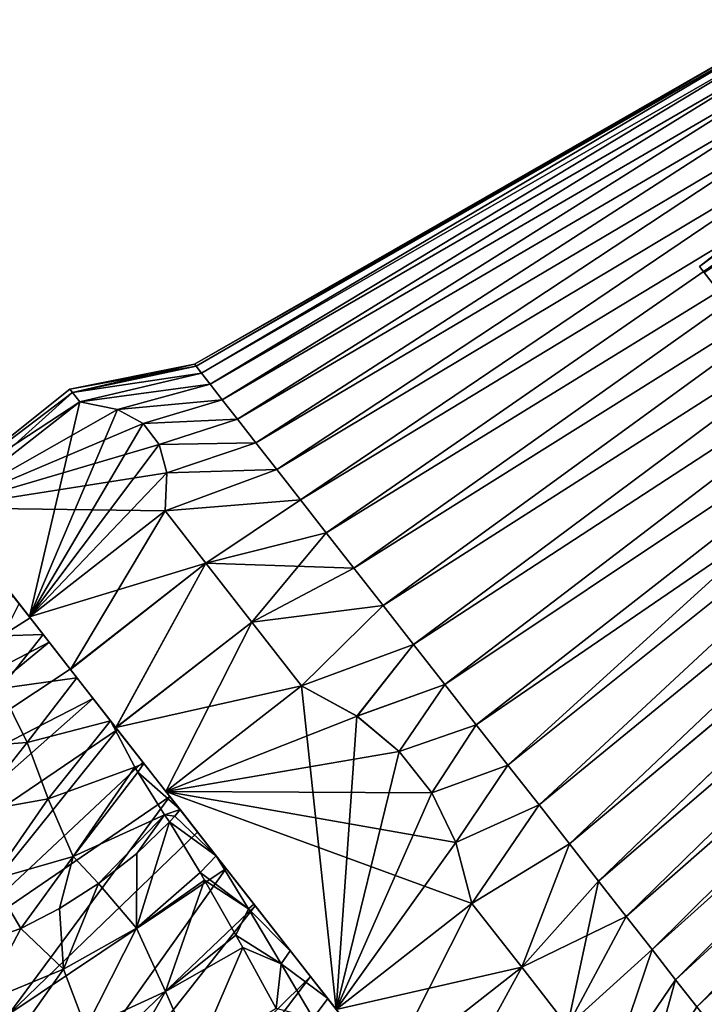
# Model space of a CAD drawing. Header units: millimetres. Extents: x -84 to 84, y -375 to 242.
# Tile 84 of 166: x 25 to 45, y 27 to 56. Entities that reach past the tile are written whole.
import ezdxf

# ---------------------------------------------------------------- set-up
doc = ezdxf.new("R2010")
doc.units = ezdxf.units.MM
doc.header["$LTSCALE"] = 81.481481
for name, color, linetype in [('29', 7, 'CONTINUOUS'), ('30', 7, 'CONTINUOUS'), ('33', 7, 'CONTINUOUS'), ('34', 7, 'CONTINUOUS'), ('46', 7, 'CONTINUOUS'), ('48', 7, 'CONTINUOUS'), ('50', 7, 'CONTINUOUS'), ('63', 7, 'CONTINUOUS'), ('64', 7, 'CONTINUOUS'), ('65', 7, 'CONTINUOUS'), ('66', 7, 'CONTINUOUS'), ('67', 7, 'CONTINUOUS'), ('68', 7, 'CONTINUOUS'), ('69', 7, 'CONTINUOUS'), ('70', 7, 'CONTINUOUS'), ('71', 7, 'CONTINUOUS'), ('74', 7, 'CONTINUOUS'), ('85', 7, 'CONTINUOUS'), ('86', 7, 'CONTINUOUS')]:
    doc.layers.add(name, color=color, linetype=linetype)

msp = doc.modelspace()

# ---------------------------------------------------------------- linework, layer by layer
at = {"layer": '29', "color": 7, "linetype": 'CONTINUOUS', "true_color": 0x69ffac}
for points in [[(28.105, 31.535, -5.455), (29.049, 32.454, -4.468), (28.094, 29.37, -6.807), (28.105, 31.535, -5.455)], [(28.094, 29.37, -6.807), (29.049, 32.454, -4.468), (29.94, 30.982, -4.968), (28.094, 29.37, -6.807)], [(26.992, 30.66, -6.586), (28.105, 31.535, -5.455), (28.094, 29.37, -6.807), (26.992, 30.66, -6.586)], [(30.072, 30.757, -5.017), (28.094, 29.37, -6.807), (29.94, 30.982, -4.968), (30.072, 30.757, -5.017)], [(25.857, 29.935, -7.709), (26.992, 30.66, -6.586), (25.976, 28.173, -8.755), (25.857, 29.935, -7.709)], [(25.976, 28.173, -8.755), (26.992, 30.66, -6.586), (28.094, 29.37, -6.807), (25.976, 28.173, -8.755)], [(28.094, 29.37, -6.807), (30.072, 30.757, -5.017), (28.935, 27.524, -7.08), (28.094, 29.37, -6.807)], [(30.072, 30.757, -5.017), (30.983, 29.161, -5.217), (28.935, 27.524, -7.08), (30.072, 30.757, -5.017)], [(24.733, 29.359, -8.791), (25.857, 29.935, -7.709), (25.976, 28.173, -8.755), (24.733, 29.359, -8.791)], [(22.492, 28.58, -10.869), (24.733, 29.359, -8.791), (23.595, 27.185, -10.894), (22.492, 28.58, -10.869)], [(23.595, 27.185, -10.894), (24.733, 29.359, -8.791), (25.976, 28.173, -8.755), (23.595, 27.185, -10.894)], [(25.976, 28.173, -8.755), (28.094, 29.37, -6.807), (26.622, 26.465, -9.058), (25.976, 28.173, -8.755)], [(26.622, 26.465, -9.058), (28.094, 29.37, -6.807), (28.935, 27.524, -7.08), (26.622, 26.465, -9.058)], [(28.935, 27.524, -7.08), (30.983, 29.161, -5.217), (31.183, 28.802, -5.232), (28.935, 27.524, -7.08)], [(29.794, 25.573, -7.096), (28.935, 27.524, -7.08), (31.183, 28.802, -5.232), (29.794, 25.573, -7.096)], [(29.794, 25.573, -7.096), (31.183, 28.802, -5.232), (32.154, 27.031, -5.167), (29.794, 25.573, -7.096)], [(23.595, 27.185, -10.894), (25.976, 28.173, -8.755), (24.148, 25.582, -11.183), (23.595, 27.185, -10.894)], [(24.148, 25.582, -11.183), (25.976, 28.173, -8.755), (26.622, 26.465, -9.058), (24.148, 25.582, -11.183)], [(27.292, 24.635, -9.135), (26.622, 26.465, -9.058), (28.935, 27.524, -7.08), (27.292, 24.635, -9.135)], [(29.794, 25.573, -7.096), (27.292, 24.635, -9.135), (28.935, 27.524, -7.08), (29.794, 25.573, -7.096)]]:
    msp.add_3dface(points, dxfattribs=at)
at = {"layer": '30', "color": 7, "linetype": 'CONTINUOUS', "true_color": 0x69ffac}
for points in [[(29.049, 32.454, -4.468), (29.208, 32.624, -4.309), (30.412, 31.464, -4.529), (29.049, 32.454, -4.468)], [(29.208, 32.624, -4.309), (29.36, 32.811, -4.155), (30.412, 31.464, -4.529), (29.208, 32.624, -4.309)], [(29.94, 30.982, -4.968), (29.049, 32.454, -4.468), (30.412, 31.464, -4.529), (29.94, 30.982, -4.968)], [(31.351, 29.928, -4.744), (29.94, 30.982, -4.968), (30.412, 31.464, -4.529), (31.351, 29.928, -4.744)], [(31.351, 29.928, -4.744), (30.412, 31.464, -4.529), (31.501, 30.069, -4.621), (31.351, 29.928, -4.744)], [(30.072, 30.757, -5.017), (29.94, 30.982, -4.968), (31.351, 29.928, -4.744), (30.072, 30.757, -5.017)], [(30.983, 29.161, -5.217), (30.072, 30.757, -5.017), (31.351, 29.928, -4.744), (30.983, 29.161, -5.217)], [(31.351, 29.928, -4.744), (31.501, 30.069, -4.621), (32.562, 28.712, -4.496), (31.351, 29.928, -4.744)], [(32.301, 28.326, -4.745), (30.983, 29.161, -5.217), (31.351, 29.928, -4.744), (32.301, 28.326, -4.745)], [(32.301, 28.326, -4.745), (31.351, 29.928, -4.744), (32.562, 28.712, -4.496), (32.301, 28.326, -4.745)], [(31.183, 28.802, -5.232), (30.983, 29.161, -5.217), (32.301, 28.326, -4.745), (31.183, 28.802, -5.232)], [(32.154, 27.031, -5.167), (31.183, 28.802, -5.232), (32.301, 28.326, -4.745), (32.154, 27.031, -5.167)], [(33.65, 27.319, -4.16), (32.301, 28.326, -4.745), (32.562, 28.712, -4.496), (33.65, 27.319, -4.16)], [(33.225, 26.752, -4.541), (32.154, 27.031, -5.167), (32.301, 28.326, -4.745), (33.225, 26.752, -4.541)], [(33.225, 26.752, -4.541), (32.301, 28.326, -4.745), (33.65, 27.319, -4.16), (33.225, 26.752, -4.541)], [(34.892, 25.73, -3.49), (33.225, 26.752, -4.541), (33.65, 27.319, -4.16), (34.892, 25.73, -3.49)]]:
    msp.add_3dface(points, dxfattribs=at)
at = {"layer": '33', "color": 7, "linetype": 'CONTINUOUS', "true_color": 0x69ffac}
for points in [[(24.21, 37.857, -0.089), (25.383, 37.901, -0.079), (24.144, 36.333, -1.961), (24.21, 37.857, -0.089)], [(24.144, 36.333, -1.961), (25.383, 37.901, -0.079), (26.366, 36.643, -1.493), (24.144, 36.333, -1.961)], [(24.144, 36.333, -1.961), (26.366, 36.643, -1.493), (24.919, 34.764, -3.532), (24.144, 36.333, -1.961)], [(26.366, 36.643, -1.493), (27.343, 35.392, -2.614), (24.919, 34.764, -3.532), (26.366, 36.643, -1.493)], [(22.815, 34.606, -4.619), (24.144, 36.333, -1.961), (24.919, 34.764, -3.532), (22.815, 34.606, -4.619)], [(24.919, 34.764, -3.532), (27.343, 35.392, -2.614), (25.525, 33.124, -5.017), (24.919, 34.764, -3.532)], [(25.525, 33.124, -5.017), (27.343, 35.392, -2.614), (28.047, 34.044, -3.586), (25.525, 33.124, -5.017)], [(22.815, 34.606, -4.619), (24.919, 34.764, -3.532), (23.317, 32.729, -6.515), (22.815, 34.606, -4.619)], [(23.317, 32.729, -6.515), (24.919, 34.764, -3.532), (25.525, 33.124, -5.017), (23.317, 32.729, -6.515)], [(25.525, 33.124, -5.017), (28.047, 34.044, -3.586), (26.251, 31.454, -6.266), (25.525, 33.124, -5.017)], [(26.251, 31.454, -6.266), (28.047, 34.044, -3.586), (28.132, 33.897, -3.679), (26.251, 31.454, -6.266)], [(28.909, 32.66, -4.371), (26.251, 31.454, -6.266), (28.132, 33.897, -3.679), (28.909, 32.66, -4.371)], [(23.317, 32.729, -6.515), (25.525, 33.124, -5.017), (23.891, 30.774, -8.131), (23.317, 32.729, -6.515)], [(23.891, 30.774, -8.131), (25.525, 33.124, -5.017), (26.251, 31.454, -6.266), (23.891, 30.774, -8.131)], [(26.992, 30.66, -6.586), (26.251, 31.454, -6.266), (28.909, 32.66, -4.371), (26.992, 30.66, -6.586)], [(28.105, 31.535, -5.455), (26.992, 30.66, -6.586), (28.909, 32.66, -4.371), (28.105, 31.535, -5.455)], [(29.049, 32.454, -4.468), (28.105, 31.535, -5.455), (28.909, 32.66, -4.371), (29.049, 32.454, -4.468)], [(24.733, 29.359, -8.791), (23.891, 30.774, -8.131), (26.251, 31.454, -6.266), (24.733, 29.359, -8.791)], [(25.857, 29.935, -7.709), (24.733, 29.359, -8.791), (26.251, 31.454, -6.266), (25.857, 29.935, -7.709)], [(26.992, 30.66, -6.586), (25.857, 29.935, -7.709), (26.251, 31.454, -6.266), (26.992, 30.66, -6.586)], [(24.733, 29.359, -8.791), (22.492, 28.58, -10.869), (23.891, 30.774, -8.131), (24.733, 29.359, -8.791)]]:
    msp.add_3dface(points, dxfattribs=at)
at = {"layer": '34', "color": 7, "linetype": 'CONTINUOUS', "true_color": 0x69ffac}
for points in [[(28.047, 34.044, -3.586), (27.343, 35.392, -2.614), (28.313, 34.151, -3.472), (28.047, 34.044, -3.586)], [(28.132, 33.897, -3.679), (28.047, 34.044, -3.586), (28.313, 34.151, -3.472), (28.132, 33.897, -3.679)], [(29.36, 32.811, -4.155), (28.132, 33.897, -3.679), (28.313, 34.151, -3.472), (29.36, 32.811, -4.155)], [(29.36, 32.811, -4.155), (28.909, 32.66, -4.371), (28.132, 33.897, -3.679), (29.36, 32.811, -4.155)], [(29.36, 32.811, -4.155), (29.208, 32.624, -4.309), (28.909, 32.66, -4.371), (29.36, 32.811, -4.155)], [(29.208, 32.624, -4.309), (29.049, 32.454, -4.468), (28.909, 32.66, -4.371), (29.208, 32.624, -4.309)]]:
    msp.add_3dface(points, dxfattribs=at)
at = {"layer": '46', "color": 7, "linetype": 'CONTINUOUS', "true_color": 0x69ffac}
for points in [[(26.528, 25.232, 22.832), (18.53, 13.486, 23.247), (31.544, 30.015, 22.516), (26.528, 25.232, 22.832)], [(31.544, 30.015, 22.516), (18.53, 13.486, 23.247), (33.146, 27.965, 22.271), (31.544, 30.015, 22.516)], [(18.53, 13.486, 23.247), (21.449, 12.546, 22.386), (33.146, 27.965, 22.271), (18.53, 13.486, 23.247)], [(33.146, 27.965, 22.271), (21.449, 12.546, 22.386), (34.689, 25.99, 21.524), (33.146, 27.965, 22.271)]]:
    msp.add_3dface(points, dxfattribs=at)
at = {"layer": '48', "color": 7, "linetype": 'CONTINUOUS', "true_color": 0x69ffac}
for points in [[(24.515, 39.012, 16.544), (16.352, 32.876, 17.646), (25.007, 38.382, 17.589), (24.515, 39.012, 16.544)], [(25.007, 38.382, 17.589), (16.352, 32.876, 17.646), (25.56, 37.675, 18.553), (25.007, 38.382, 17.589)], [(16.352, 32.876, 17.646), (18.129, 31.566, 19.423), (25.56, 37.675, 18.553), (16.352, 32.876, 17.646)], [(25.56, 37.675, 18.553), (18.129, 31.566, 19.423), (26.17, 36.893, 19.429), (25.56, 37.675, 18.553)], [(26.17, 36.893, 19.429), (18.129, 31.566, 19.423), (26.833, 36.045, 20.211), (26.17, 36.893, 19.429)], [(18.129, 31.566, 19.423), (20.108, 30.096, 20.87), (26.833, 36.045, 20.211), (18.129, 31.566, 19.423)], [(26.833, 36.045, 20.211), (20.108, 30.096, 20.87), (27.539, 35.141, 20.887), (26.833, 36.045, 20.211)], [(20.108, 30.096, 20.87), (22.219, 28.512, 21.942), (27.539, 35.141, 20.887), (20.108, 30.096, 20.87)], [(27.539, 35.141, 20.887), (22.219, 28.512, 21.942), (28.284, 34.188, 21.454), (27.539, 35.141, 20.887)], [(28.284, 34.188, 21.454), (22.219, 28.512, 21.942), (29.063, 33.191, 21.905), (28.284, 34.188, 21.454)], [(22.219, 28.512, 21.942), (24.386, 26.871, 22.603), (29.063, 33.191, 21.905), (22.219, 28.512, 21.942)], [(29.063, 33.191, 21.905), (24.386, 26.871, 22.603), (29.869, 32.159, 22.236), (29.063, 33.191, 21.905)], [(29.869, 32.159, 22.236), (24.386, 26.871, 22.603), (30.698, 31.097, 22.442), (29.869, 32.159, 22.236)], [(24.386, 26.871, 22.603), (26.528, 25.232, 22.832), (30.698, 31.097, 22.442), (24.386, 26.871, 22.603)], [(26.528, 25.232, 22.832), (31.544, 30.015, 22.516), (30.698, 31.097, 22.442), (26.528, 25.232, 22.832)]]:
    msp.add_3dface(points, dxfattribs=at)
at = {"layer": '50', "color": 7, "linetype": 'CONTINUOUS', "true_color": 0x69ffac}
msp.add_3dface([(25.383, 37.901, -0.079), (24.21, 37.857, -0.089), (24.687, 38.792, 1.176), (25.383, 37.901, -0.079)], dxfattribs=at)
at = {"layer": '63', "color": 7, "linetype": 'CONTINUOUS', "true_color": 0xa2afbf}
for points in [[(47.212, 55.765, 9.425), (47.262, 55.702, 8.151), (29.776, 45.759, 9.425), (47.212, 55.765, 9.425)], [(29.776, 45.759, 9.425), (47.262, 55.702, 8.151), (29.828, 45.693, 7.936), (29.776, 45.759, 9.425)], [(29.828, 45.693, 7.936), (47.262, 55.702, 8.151), (29.982, 45.496, 6.466), (29.828, 45.693, 7.936)], [(47.262, 55.702, 8.151), (47.4, 55.524, 6.919), (29.982, 45.496, 6.466), (47.262, 55.702, 8.151)], [(29.982, 45.496, 6.466), (47.4, 55.524, 6.919), (30.236, 45.171, 5.033), (29.982, 45.496, 6.466)], [(47.4, 55.524, 6.919), (47.63, 55.23, 5.724), (30.236, 45.171, 5.033), (47.4, 55.524, 6.919)], [(30.236, 45.171, 5.033), (47.63, 55.23, 5.724), (30.587, 44.721, 3.655), (30.236, 45.171, 5.033)], [(47.63, 55.23, 5.724), (47.951, 54.82, 4.567), (30.587, 44.721, 3.655), (47.63, 55.23, 5.724)], [(30.587, 44.721, 3.655), (47.951, 54.82, 4.567), (31.031, 44.153, 2.35), (30.587, 44.721, 3.655)], [(47.951, 54.82, 4.567), (48.35, 54.309, 3.492), (31.031, 44.153, 2.35), (47.951, 54.82, 4.567)], [(31.031, 44.153, 2.35), (48.35, 54.309, 3.492), (31.562, 43.473, 1.133), (31.031, 44.153, 2.35)], [(48.35, 54.309, 3.492), (48.831, 53.693, 2.496), (31.562, 43.473, 1.133), (48.35, 54.309, 3.492)], [(31.562, 43.473, 1.133), (48.831, 53.693, 2.496), (32.174, 42.69, 0.021), (31.562, 43.473, 1.133)], [(48.831, 53.693, 2.496), (49.38, 52.99, 1.603), (32.174, 42.69, 0.021), (48.831, 53.693, 2.496)], [(32.174, 42.69, 0.021), (49.38, 52.99, 1.603), (32.859, 41.813, -0.973), (32.174, 42.69, 0.021)], [(49.38, 52.99, 1.603), (49.99, 52.209, 0.828), (32.859, 41.813, -0.973), (49.38, 52.99, 1.603)], [(32.859, 41.813, -0.973), (49.99, 52.209, 0.828), (33.608, 40.855, -1.836), (32.859, 41.813, -0.973)], [(49.99, 52.209, 0.828), (50.658, 51.354, 0.171), (33.608, 40.855, -1.836), (49.99, 52.209, 0.828)], [(33.608, 40.855, -1.836), (50.658, 51.354, 0.171), (34.412, 39.826, -2.558), (33.608, 40.855, -1.836)], [(50.658, 51.354, 0.171), (51.362, 50.453, -0.344), (34.412, 39.826, -2.558), (50.658, 51.354, 0.171)], [(34.412, 39.826, -2.558), (51.362, 50.453, -0.344), (35.26, 38.74, -3.128), (34.412, 39.826, -2.558)], [(51.362, 50.453, -0.344), (52.108, 49.499, -0.721), (35.26, 38.74, -3.128), (51.362, 50.453, -0.344)], [(35.26, 38.74, -3.128), (52.108, 49.499, -0.721), (36.142, 37.611, -3.541), (35.26, 38.74, -3.128)], [(52.108, 49.499, -0.721), (52.869, 48.525, -0.948), (36.142, 37.611, -3.541), (52.108, 49.499, -0.721)], [(36.142, 37.611, -3.541), (52.869, 48.525, -0.948), (37.048, 36.452, -3.791), (36.142, 37.611, -3.541)], [(52.869, 48.525, -0.948), (53.646, 47.53, -1.023), (37.048, 36.452, -3.791), (52.869, 48.525, -0.948)], [(37.048, 36.452, -3.791), (53.646, 47.53, -1.023), (37.965, 35.278, -3.875), (37.048, 36.452, -3.791)], [(53.646, 47.53, -1.023), (54.423, 46.535, -0.948), (37.965, 35.278, -3.875), (53.646, 47.53, -1.023)], [(37.965, 35.278, -3.875), (54.423, 46.535, -0.948), (38.882, 34.105, -3.791), (37.965, 35.278, -3.875)], [(38.882, 34.105, -3.791), (54.423, 46.535, -0.948), (39.787, 32.946, -3.541), (38.882, 34.105, -3.791)], [(54.423, 46.535, -0.948), (55.184, 45.562, -0.721), (39.787, 32.946, -3.541), (54.423, 46.535, -0.948)], [(39.787, 32.946, -3.541), (55.184, 45.562, -0.721), (40.669, 31.817, -3.128), (39.787, 32.946, -3.541)], [(55.184, 45.562, -0.721), (55.93, 44.607, -0.344), (40.669, 31.817, -3.128), (55.184, 45.562, -0.721)], [(40.669, 31.817, -3.128), (55.93, 44.607, -0.344), (41.518, 30.731, -2.558), (40.669, 31.817, -3.128)], [(55.93, 44.607, -0.344), (56.634, 43.706, 0.171), (41.518, 30.731, -2.558), (55.93, 44.607, -0.344)], [(41.518, 30.731, -2.558), (56.634, 43.706, 0.171), (42.321, 29.702, -1.836), (41.518, 30.731, -2.558)], [(56.634, 43.706, 0.171), (57.302, 42.851, 0.828), (42.321, 29.702, -1.836), (56.634, 43.706, 0.171)], [(42.321, 29.702, -1.836), (57.302, 42.851, 0.828), (43.07, 28.743, -0.973), (42.321, 29.702, -1.836)], [(57.302, 42.851, 0.828), (57.912, 42.07, 1.603), (43.07, 28.743, -0.973), (57.302, 42.851, 0.828)], [(43.07, 28.743, -0.973), (57.912, 42.07, 1.603), (43.755, 27.867, 0.021), (43.07, 28.743, -0.973)], [(57.912, 42.07, 1.603), (58.461, 41.367, 2.496), (43.755, 27.867, 0.021), (57.912, 42.07, 1.603)], [(43.755, 27.867, 0.021), (58.461, 41.367, 2.496), (44.367, 27.084, 1.133), (43.755, 27.867, 0.021)], [(58.461, 41.367, 2.496), (58.942, 40.751, 3.492), (44.367, 27.084, 1.133), (58.461, 41.367, 2.496)], [(44.367, 27.084, 1.133), (58.942, 40.751, 3.492), (44.898, 26.404, 2.35), (44.367, 27.084, 1.133)]]:
    msp.add_3dface(points, dxfattribs=at)
at = {"layer": '64', "color": 7, "linetype": 'CONTINUOUS', "true_color": 0xa2afbf}
for points in [[(29.776, 45.759, 9.425), (29.828, 45.693, 7.936), (26.16, 45.028, 9.425), (29.776, 45.759, 9.425)], [(26.16, 45.028, 9.425), (29.828, 45.693, 7.936), (26.233, 44.934, 7.55), (26.16, 45.028, 9.425)], [(29.828, 45.693, 7.936), (29.982, 45.496, 6.466), (26.233, 44.934, 7.55), (29.828, 45.693, 7.936)], [(26.233, 44.934, 7.55), (29.982, 45.496, 6.466), (26.45, 44.657, 5.704), (26.233, 44.934, 7.55)], [(29.982, 45.496, 6.466), (30.236, 45.171, 5.033), (26.45, 44.657, 5.704), (29.982, 45.496, 6.466)], [(26.45, 44.657, 5.704), (30.236, 45.171, 5.033), (27.54, 44.439, 4.245), (26.45, 44.657, 5.704)], [(30.236, 45.171, 5.033), (30.587, 44.721, 3.655), (27.54, 44.439, 4.245), (30.236, 45.171, 5.033)], [(27.54, 44.439, 4.245), (30.587, 44.721, 3.655), (28.286, 44.028, 2.888), (27.54, 44.439, 4.245)], [(30.587, 44.721, 3.655), (31.031, 44.153, 2.35), (28.286, 44.028, 2.888), (30.587, 44.721, 3.655)], [(28.286, 44.028, 2.888), (31.031, 44.153, 2.35), (28.757, 43.424, 1.562), (28.286, 44.028, 2.888)], [(31.031, 44.153, 2.35), (31.562, 43.473, 1.133), (28.757, 43.424, 1.562), (31.031, 44.153, 2.35)], [(28.757, 43.424, 1.562), (31.562, 43.473, 1.133), (28.976, 42.601, 0.205), (28.757, 43.424, 1.562)], [(31.562, 43.473, 1.133), (32.174, 42.69, 0.021), (28.976, 42.601, 0.205), (31.562, 43.473, 1.133)], [(32.174, 42.69, 0.021), (32.859, 41.813, -0.973), (28.923, 41.491, -1.254), (32.174, 42.69, 0.021)], [(28.976, 42.601, 0.205), (32.174, 42.69, 0.021), (28.923, 41.491, -1.254), (28.976, 42.601, 0.205)], [(28.923, 41.491, -1.254), (32.859, 41.813, -0.973), (30.111, 39.971, -2.851), (28.923, 41.491, -1.254)], [(32.859, 41.813, -0.973), (33.608, 40.855, -1.836), (30.111, 39.971, -2.851), (32.859, 41.813, -0.973)], [(33.608, 40.855, -1.836), (34.412, 39.826, -2.558), (30.111, 39.971, -2.851), (33.608, 40.855, -1.836)], [(30.111, 39.971, -2.851), (34.412, 39.826, -2.558), (31.446, 38.262, -4.103), (30.111, 39.971, -2.851)], [(34.412, 39.826, -2.558), (35.26, 38.74, -3.128), (31.446, 38.262, -4.103), (34.412, 39.826, -2.558)], [(31.446, 38.262, -4.103), (35.26, 38.74, -3.128), (32.891, 36.413, -4.975), (31.446, 38.262, -4.103)], [(35.26, 38.74, -3.128), (36.142, 37.611, -3.541), (32.891, 36.413, -4.975), (35.26, 38.74, -3.128)], [(32.891, 36.413, -4.975), (36.142, 37.611, -3.541), (34.5, 35.531, -4.975), (32.891, 36.413, -4.975)], [(36.142, 37.611, -3.541), (37.048, 36.452, -3.791), (34.5, 35.531, -4.975), (36.142, 37.611, -3.541)], [(34.5, 35.531, -4.975), (37.048, 36.452, -3.791), (35.728, 34.502, -4.975), (34.5, 35.531, -4.975)], [(37.048, 36.452, -3.791), (37.965, 35.278, -3.875), (35.728, 34.502, -4.975), (37.048, 36.452, -3.791)], [(35.728, 34.502, -4.975), (37.965, 35.278, -3.875), (36.671, 33.295, -4.975), (35.728, 34.502, -4.975)], [(37.965, 35.278, -3.875), (38.882, 34.105, -3.791), (36.671, 33.295, -4.975), (37.965, 35.278, -3.875)], [(36.671, 33.295, -4.975), (38.882, 34.105, -3.791), (37.372, 31.855, -4.975), (36.671, 33.295, -4.975)], [(38.882, 34.105, -3.791), (39.787, 32.946, -3.541), (37.372, 31.855, -4.975), (38.882, 34.105, -3.791)], [(37.372, 31.855, -4.975), (39.787, 32.946, -3.541), (37.838, 30.081, -4.975), (37.372, 31.855, -4.975)], [(39.787, 32.946, -3.541), (40.669, 31.817, -3.128), (37.838, 30.081, -4.975), (39.787, 32.946, -3.541)], [(37.838, 30.081, -4.975), (40.669, 31.817, -3.128), (39.283, 28.231, -4.103), (37.838, 30.081, -4.975)], [(40.669, 31.817, -3.128), (41.518, 30.731, -2.558), (39.283, 28.231, -4.103), (40.669, 31.817, -3.128)], [(41.518, 30.731, -2.558), (42.321, 29.702, -1.836), (39.283, 28.231, -4.103), (41.518, 30.731, -2.558)], [(39.283, 28.231, -4.103), (42.321, 29.702, -1.836), (40.618, 26.523, -2.851), (39.283, 28.231, -4.103)], [(42.321, 29.702, -1.836), (43.07, 28.743, -0.973), (40.618, 26.523, -2.851), (42.321, 29.702, -1.836)], [(40.618, 26.523, -2.851), (43.07, 28.743, -0.973), (41.805, 25.003, -1.254), (40.618, 26.523, -2.851)], [(43.07, 28.743, -0.973), (43.755, 27.867, 0.021), (41.805, 25.003, -1.254), (43.07, 28.743, -0.973)], [(41.805, 25.003, -1.254), (43.755, 27.867, 0.021), (42.895, 24.785, 0.205), (41.805, 25.003, -1.254)], [(43.755, 27.867, 0.021), (44.367, 27.084, 1.133), (42.895, 24.785, 0.205), (43.755, 27.867, 0.021)]]:
    msp.add_3dface(points, dxfattribs=at)
at = {"layer": '65', "color": 7, "linetype": 'CONTINUOUS', "true_color": 0xa2afbf}
for points in [[(26.16, 45.028, 9.425), (26.233, 44.934, 7.55), (22.252, 41.908, 8.185), (26.16, 45.028, 9.425)], [(22.252, 41.908, 10.665), (26.16, 45.028, 9.425), (22.252, 41.908, 8.185), (22.252, 41.908, 10.665)], [(26.16, 45.028, 9.425), (22.252, 41.908, 10.665), (26.233, 44.934, 11.3), (26.16, 45.028, 9.425)], [(26.233, 44.934, 7.55), (26.45, 44.657, 5.704), (22.252, 41.908, 8.185), (26.233, 44.934, 7.55)], [(22.252, 41.908, 10.665), (22.51, 41.579, 13.146), (26.233, 44.934, 11.3), (22.252, 41.908, 10.665)], [(26.233, 44.934, 11.3), (22.51, 41.579, 13.146), (26.45, 44.657, 13.146), (26.233, 44.934, 11.3)], [(22.252, 41.908, 8.185), (26.45, 44.657, 5.704), (22.51, 41.579, 5.704), (22.252, 41.908, 8.185)], [(28.923, 41.491, -1.254), (30.111, 39.971, -2.851), (24.983, 38.413, -1.254), (28.923, 41.491, -1.254)], [(24.983, 38.413, 20.104), (26.177, 36.885, 21.707), (28.923, 41.491, 20.104), (24.983, 38.413, 20.104)], [(28.923, 41.491, 20.104), (26.177, 36.885, 21.707), (30.111, 39.971, 21.701), (28.923, 41.491, 20.104)], [(24.983, 38.413, -1.254), (30.111, 39.971, -2.851), (26.172, 36.89, -2.852), (24.983, 38.413, -1.254)], [(26.172, 36.89, -2.852), (30.111, 39.971, -2.851), (27.495, 35.198, -4.093), (26.172, 36.89, -2.852)], [(26.177, 36.885, 21.707), (27.499, 35.192, 22.947), (30.111, 39.971, 21.701), (26.177, 36.885, 21.707)], [(30.111, 39.971, -2.851), (31.446, 38.262, -4.103), (27.495, 35.198, -4.093), (30.111, 39.971, -2.851)], [(30.111, 39.971, 21.701), (27.499, 35.192, 22.947), (31.446, 38.262, 22.953), (30.111, 39.971, 21.701)], [(31.446, 38.262, -4.103), (32.891, 36.413, -4.975), (27.495, 35.198, -4.093), (31.446, 38.262, -4.103)], [(27.499, 35.192, 22.947), (28.951, 33.334, 23.825), (31.446, 38.262, 22.953), (27.499, 35.192, 22.947)], [(31.446, 38.262, 22.953), (28.951, 33.334, 23.825), (32.891, 36.413, 23.825), (31.446, 38.262, 22.953)], [(27.495, 35.198, -4.093), (32.891, 36.413, -4.975), (28.951, 33.334, -4.975), (27.495, 35.198, -4.093)], [(37.838, 30.081, -4.975), (39.283, 28.231, -4.103), (33.898, 27.002, -4.975), (37.838, 30.081, -4.975)], [(33.898, 27.002, 23.825), (35.349, 25.145, 22.947), (37.838, 30.081, 23.825), (33.898, 27.002, 23.825)], [(37.838, 30.081, 23.825), (35.349, 25.145, 22.947), (39.283, 28.231, 22.953), (37.838, 30.081, 23.825)], [(33.898, 27.002, -4.975), (39.283, 28.231, -4.103), (35.349, 25.145, -4.097), (33.898, 27.002, -4.975)], [(35.349, 25.145, -4.097), (39.283, 28.231, -4.103), (36.671, 23.453, -2.857), (35.349, 25.145, -4.097)], [(35.349, 25.145, 22.947), (36.671, 23.453, 21.707), (39.283, 28.231, 22.953), (35.349, 25.145, 22.947)], [(39.283, 28.231, -4.103), (40.618, 26.523, -2.851), (36.671, 23.453, -2.857), (39.283, 28.231, -4.103)], [(39.283, 28.231, 22.953), (36.671, 23.453, 21.707), (40.618, 26.523, 21.701), (39.283, 28.231, 22.953)]]:
    msp.add_3dface(points, dxfattribs=at)
at = {"layer": '66', "color": 7, "linetype": 'CONTINUOUS', "true_color": 0xa2afbf}
for points in [[(22.51, 41.579, 5.704), (24.983, 38.413, -1.254), (23.591, 40.194, 6.522), (22.51, 41.579, 5.704)], [(24.983, 38.413, 20.104), (22.51, 41.579, 13.146), (24.185, 39.434, 15.086), (24.983, 38.413, 20.104)], [(23.591, 40.194, 6.522), (24.983, 38.413, -1.254), (24.185, 39.434, 3.764), (23.591, 40.194, 6.522)], [(24.185, 39.434, 3.764), (24.983, 38.413, -1.254), (25.142, 38.209, 1.289), (24.185, 39.434, 3.764)], [(25.142, 38.209, 17.561), (24.983, 38.413, 20.104), (24.185, 39.434, 15.086), (25.142, 38.209, 17.561)], [(24.983, 38.413, -1.254), (26.172, 36.89, -2.852), (25.142, 38.209, 1.289), (24.983, 38.413, -1.254)], [(26.177, 36.885, 21.707), (24.983, 38.413, 20.104), (25.142, 38.209, 17.561), (26.177, 36.885, 21.707)], [(25.142, 38.209, 1.289), (26.172, 36.89, -2.852), (26.414, 36.581, -0.777), (25.142, 38.209, 1.289)], [(26.414, 36.581, 19.627), (26.177, 36.885, 21.707), (25.142, 38.209, 17.561), (26.414, 36.581, 19.627)], [(26.172, 36.89, -2.852), (27.495, 35.198, -4.093), (26.414, 36.581, -0.777), (26.172, 36.89, -2.852)], [(27.499, 35.192, 22.947), (26.177, 36.885, 21.707), (26.414, 36.581, 19.627), (27.499, 35.192, 22.947)], [(26.414, 36.581, -0.777), (27.495, 35.198, -4.093), (27.938, 34.63, -2.333), (26.414, 36.581, -0.777)], [(27.938, 34.63, 21.183), (27.499, 35.192, 22.947), (26.414, 36.581, 19.627), (27.938, 34.63, 21.183)], [(27.495, 35.198, -4.093), (28.951, 33.334, -4.975), (27.938, 34.63, -2.333), (27.495, 35.198, -4.093)], [(28.951, 33.334, 23.825), (27.499, 35.192, 22.947), (27.938, 34.63, 21.183), (28.951, 33.334, 23.825)], [(27.938, 34.63, -2.333), (28.951, 33.334, -4.975), (29.636, 32.457, -3.298), (27.938, 34.63, -2.333)], [(29.636, 32.457, 22.148), (28.951, 33.334, 23.825), (27.938, 34.63, 21.183), (29.636, 32.457, 22.148)], [(28.951, 33.334, -4.975), (33.898, 27.002, -4.975), (29.636, 32.457, -3.298), (28.951, 33.334, -4.975)], [(33.898, 27.002, 23.825), (28.951, 33.334, 23.825), (33.212, 27.88, 22.148), (33.898, 27.002, 23.825)], [(33.212, 27.88, 22.148), (28.951, 33.334, 23.825), (31.424, 30.169, 22.475), (33.212, 27.88, 22.148)], [(31.424, 30.169, 22.475), (28.951, 33.334, 23.825), (29.636, 32.457, 22.148), (31.424, 30.169, 22.475)], [(29.636, 32.457, -3.298), (33.898, 27.002, -4.975), (31.424, 30.169, -3.625), (29.636, 32.457, -3.298)], [(31.424, 30.169, -3.625), (33.898, 27.002, -4.975), (33.212, 27.88, -3.298), (31.424, 30.169, -3.625)], [(33.212, 27.88, -3.298), (33.898, 27.002, -4.975), (34.91, 25.707, -2.333), (33.212, 27.88, -3.298)], [(34.91, 25.707, 21.183), (33.898, 27.002, 23.825), (33.212, 27.88, 22.148), (34.91, 25.707, 21.183)]]:
    msp.add_3dface(points, dxfattribs=at)
at = {"layer": '67', "color": 7, "linetype": 'CONTINUOUS', "true_color": 0xa2afbf}
for points in [[(47.212, 55.765, 9.425), (29.776, 45.759, 9.425), (29.828, 45.693, 10.914), (47.212, 55.765, 9.425)], [(47.262, 55.702, 10.7), (47.212, 55.765, 9.425), (29.828, 45.693, 10.914), (47.262, 55.702, 10.7)], [(29.982, 45.496, 12.384), (47.262, 55.702, 10.7), (29.828, 45.693, 10.914), (29.982, 45.496, 12.384)], [(47.4, 55.524, 11.932), (47.262, 55.702, 10.7), (29.982, 45.496, 12.384), (47.4, 55.524, 11.932)], [(30.236, 45.171, 13.817), (47.4, 55.524, 11.932), (29.982, 45.496, 12.384), (30.236, 45.171, 13.817)], [(47.63, 55.23, 13.127), (47.4, 55.524, 11.932), (30.236, 45.171, 13.817), (47.63, 55.23, 13.127)], [(30.587, 44.721, 15.195), (47.63, 55.23, 13.127), (30.236, 45.171, 13.817), (30.587, 44.721, 15.195)], [(47.951, 54.82, 14.284), (47.63, 55.23, 13.127), (30.587, 44.721, 15.195), (47.951, 54.82, 14.284)], [(31.031, 44.153, 16.5), (47.951, 54.82, 14.284), (30.587, 44.721, 15.195), (31.031, 44.153, 16.5)], [(48.35, 54.309, 15.358), (47.951, 54.82, 14.284), (31.031, 44.153, 16.5), (48.35, 54.309, 15.358)], [(31.562, 43.473, 17.717), (48.35, 54.309, 15.358), (31.031, 44.153, 16.5), (31.562, 43.473, 17.717)], [(48.831, 53.693, 16.354), (48.35, 54.309, 15.358), (31.562, 43.473, 17.717), (48.831, 53.693, 16.354)], [(32.174, 42.69, 18.829), (48.831, 53.693, 16.354), (31.562, 43.473, 17.717), (32.174, 42.69, 18.829)], [(49.38, 52.99, 17.248), (48.831, 53.693, 16.354), (32.174, 42.69, 18.829), (49.38, 52.99, 17.248)], [(32.859, 41.813, 19.823), (49.38, 52.99, 17.248), (32.174, 42.69, 18.829), (32.859, 41.813, 19.823)], [(49.99, 52.209, 18.022), (49.38, 52.99, 17.248), (32.859, 41.813, 19.823), (49.99, 52.209, 18.022)], [(33.608, 40.855, 20.686), (49.99, 52.209, 18.022), (32.859, 41.813, 19.823), (33.608, 40.855, 20.686)], [(50.658, 51.354, 18.679), (49.99, 52.209, 18.022), (33.608, 40.855, 20.686), (50.658, 51.354, 18.679)], [(34.412, 39.826, 21.408), (50.658, 51.354, 18.679), (33.608, 40.855, 20.686), (34.412, 39.826, 21.408)], [(51.362, 50.453, 19.194), (50.658, 51.354, 18.679), (34.412, 39.826, 21.408), (51.362, 50.453, 19.194)], [(35.26, 38.74, 21.978), (51.362, 50.453, 19.194), (34.412, 39.826, 21.408), (35.26, 38.74, 21.978)], [(52.108, 49.499, 19.571), (51.362, 50.453, 19.194), (35.26, 38.74, 21.978), (52.108, 49.499, 19.571)], [(36.142, 37.611, 22.391), (52.108, 49.499, 19.571), (35.26, 38.74, 21.978), (36.142, 37.611, 22.391)], [(52.869, 48.525, 19.798), (52.108, 49.499, 19.571), (36.142, 37.611, 22.391), (52.869, 48.525, 19.798)], [(37.048, 36.452, 22.641), (52.869, 48.525, 19.798), (36.142, 37.611, 22.391), (37.048, 36.452, 22.641)], [(53.646, 47.531, 19.873), (52.869, 48.525, 19.798), (37.048, 36.452, 22.641), (53.646, 47.531, 19.873)], [(37.965, 35.278, 22.725), (53.646, 47.531, 19.873), (37.048, 36.452, 22.641), (37.965, 35.278, 22.725)], [(38.882, 34.105, 22.641), (53.646, 47.531, 19.873), (37.965, 35.278, 22.725), (38.882, 34.105, 22.641)], [(54.423, 46.536, 19.798), (53.646, 47.531, 19.873), (38.882, 34.105, 22.641), (54.423, 46.536, 19.798)], [(39.787, 32.946, 22.391), (54.423, 46.536, 19.798), (38.882, 34.105, 22.641), (39.787, 32.946, 22.391)], [(55.184, 45.562, 19.571), (54.423, 46.536, 19.798), (39.787, 32.946, 22.391), (55.184, 45.562, 19.571)], [(40.669, 31.817, 21.978), (55.184, 45.562, 19.571), (39.787, 32.946, 22.391), (40.669, 31.817, 21.978)], [(55.929, 44.608, 19.194), (55.184, 45.562, 19.571), (40.669, 31.817, 21.978), (55.929, 44.608, 19.194)], [(41.518, 30.731, 21.408), (55.929, 44.608, 19.194), (40.669, 31.817, 21.978), (41.518, 30.731, 21.408)], [(56.633, 43.706, 18.679), (55.929, 44.608, 19.194), (41.518, 30.731, 21.408), (56.633, 43.706, 18.679)], [(42.321, 29.702, 20.686), (56.633, 43.706, 18.679), (41.518, 30.731, 21.408), (42.321, 29.702, 20.686)], [(57.301, 42.852, 18.023), (56.633, 43.706, 18.679), (42.321, 29.702, 20.686), (57.301, 42.852, 18.023)], [(43.07, 28.743, 19.823), (57.301, 42.852, 18.023), (42.321, 29.702, 20.686), (43.07, 28.743, 19.823)], [(57.912, 42.07, 17.248), (57.301, 42.852, 18.023), (43.07, 28.743, 19.823), (57.912, 42.07, 17.248)], [(43.755, 27.867, 18.829), (57.912, 42.07, 17.248), (43.07, 28.743, 19.823), (43.755, 27.867, 18.829)], [(58.461, 41.368, 16.354), (57.912, 42.07, 17.248), (43.755, 27.867, 18.829), (58.461, 41.368, 16.354)], [(44.367, 27.084, 17.717), (58.461, 41.368, 16.354), (43.755, 27.867, 18.829), (44.367, 27.084, 17.717)], [(58.942, 40.752, 15.359), (58.461, 41.368, 16.354), (44.367, 27.084, 17.717), (58.942, 40.752, 15.359)], [(44.898, 26.404, 16.5), (58.942, 40.752, 15.359), (44.367, 27.084, 17.717), (44.898, 26.404, 16.5)]]:
    msp.add_3dface(points, dxfattribs=at)
at = {"layer": '68', "color": 7, "linetype": 'CONTINUOUS', "true_color": 0xa2afbf}
for points in [[(29.776, 45.759, 9.425), (26.16, 45.028, 9.425), (26.233, 44.934, 11.3), (29.776, 45.759, 9.425)], [(29.776, 45.759, 9.425), (26.233, 44.934, 11.3), (29.828, 45.693, 10.914), (29.776, 45.759, 9.425)], [(26.233, 44.934, 11.3), (29.982, 45.496, 12.384), (29.828, 45.693, 10.914), (26.233, 44.934, 11.3)], [(26.233, 44.934, 11.3), (26.45, 44.657, 13.146), (29.982, 45.496, 12.384), (26.233, 44.934, 11.3)], [(26.45, 44.657, 13.146), (30.236, 45.171, 13.817), (29.982, 45.496, 12.384), (26.45, 44.657, 13.146)], [(30.236, 45.171, 13.817), (26.45, 44.657, 13.146), (27.54, 44.439, 14.605), (30.236, 45.171, 13.817)], [(30.587, 44.721, 15.195), (30.236, 45.171, 13.817), (27.54, 44.439, 14.605), (30.587, 44.721, 15.195)], [(28.285, 44.028, 15.962), (30.587, 44.721, 15.195), (27.54, 44.439, 14.605), (28.285, 44.028, 15.962)], [(31.031, 44.153, 16.5), (30.587, 44.721, 15.195), (28.285, 44.028, 15.962), (31.031, 44.153, 16.5)], [(28.757, 43.425, 17.288), (31.031, 44.153, 16.5), (28.285, 44.028, 15.962), (28.757, 43.425, 17.288)], [(31.562, 43.473, 17.717), (31.031, 44.153, 16.5), (28.757, 43.425, 17.288), (31.562, 43.473, 17.717)], [(28.976, 42.601, 18.645), (31.562, 43.473, 17.717), (28.757, 43.425, 17.288), (28.976, 42.601, 18.645)], [(32.174, 42.69, 18.829), (31.562, 43.473, 17.717), (28.976, 42.601, 18.645), (32.174, 42.69, 18.829)], [(28.923, 41.491, 20.104), (32.859, 41.813, 19.823), (32.174, 42.69, 18.829), (28.923, 41.491, 20.104)], [(28.923, 41.491, 20.104), (32.174, 42.69, 18.829), (28.976, 42.601, 18.645), (28.923, 41.491, 20.104)], [(28.923, 41.491, 20.104), (30.111, 39.971, 21.701), (32.859, 41.813, 19.823), (28.923, 41.491, 20.104)], [(30.111, 39.971, 21.701), (33.608, 40.855, 20.686), (32.859, 41.813, 19.823), (30.111, 39.971, 21.701)], [(30.111, 39.971, 21.701), (31.446, 38.262, 22.953), (33.608, 40.855, 20.686), (30.111, 39.971, 21.701)], [(31.446, 38.262, 22.953), (34.412, 39.826, 21.408), (33.608, 40.855, 20.686), (31.446, 38.262, 22.953)], [(31.446, 38.262, 22.953), (35.26, 38.74, 21.978), (34.412, 39.826, 21.408), (31.446, 38.262, 22.953)], [(31.446, 38.262, 22.953), (32.891, 36.413, 23.825), (35.26, 38.74, 21.978), (31.446, 38.262, 22.953)], [(32.891, 36.413, 23.825), (36.142, 37.611, 22.391), (35.26, 38.74, 21.978), (32.891, 36.413, 23.825)], [(36.142, 37.611, 22.391), (32.891, 36.413, 23.825), (34.499, 35.531, 23.825), (36.142, 37.611, 22.391)], [(37.048, 36.452, 22.641), (36.142, 37.611, 22.391), (34.499, 35.531, 23.825), (37.048, 36.452, 22.641)], [(35.727, 34.502, 23.825), (37.048, 36.452, 22.641), (34.499, 35.531, 23.825), (35.727, 34.502, 23.825)], [(37.965, 35.278, 22.725), (37.048, 36.452, 22.641), (35.727, 34.502, 23.825), (37.965, 35.278, 22.725)], [(36.67, 33.296, 23.825), (37.965, 35.278, 22.725), (35.727, 34.502, 23.825), (36.67, 33.296, 23.825)], [(38.882, 34.105, 22.641), (37.965, 35.278, 22.725), (36.67, 33.296, 23.825), (38.882, 34.105, 22.641)], [(37.372, 31.855, 23.825), (38.882, 34.105, 22.641), (36.67, 33.296, 23.825), (37.372, 31.855, 23.825)], [(39.787, 32.946, 22.391), (38.882, 34.105, 22.641), (37.372, 31.855, 23.825), (39.787, 32.946, 22.391)], [(37.838, 30.081, 23.825), (39.787, 32.946, 22.391), (37.372, 31.855, 23.825), (37.838, 30.081, 23.825)], [(37.838, 30.081, 23.825), (40.669, 31.817, 21.978), (39.787, 32.946, 22.391), (37.838, 30.081, 23.825)], [(37.838, 30.081, 23.825), (39.283, 28.231, 22.953), (40.669, 31.817, 21.978), (37.838, 30.081, 23.825)], [(39.283, 28.231, 22.953), (41.518, 30.731, 21.408), (40.669, 31.817, 21.978), (39.283, 28.231, 22.953)], [(39.283, 28.231, 22.953), (40.618, 26.523, 21.701), (41.518, 30.731, 21.408), (39.283, 28.231, 22.953)], [(40.618, 26.523, 21.701), (42.321, 29.702, 20.686), (41.518, 30.731, 21.408), (40.618, 26.523, 21.701)], [(40.618, 26.523, 21.701), (43.07, 28.743, 19.823), (42.321, 29.702, 20.686), (40.618, 26.523, 21.701)], [(40.618, 26.523, 21.701), (41.805, 25.003, 20.104), (43.07, 28.743, 19.823), (40.618, 26.523, 21.701)], [(41.805, 25.003, 20.104), (43.755, 27.867, 18.829), (43.07, 28.743, 19.823), (41.805, 25.003, 20.104)], [(43.755, 27.867, 18.829), (41.805, 25.003, 20.104), (42.895, 24.785, 18.645), (43.755, 27.867, 18.829)], [(44.367, 27.084, 17.717), (43.755, 27.867, 18.829), (42.895, 24.785, 18.645), (44.367, 27.084, 17.717)]]:
    msp.add_3dface(points, dxfattribs=at)
at = {"layer": '69', "color": 7, "linetype": 'CONTINUOUS', "true_color": 0xa2afbf}
for points in [[(26.45, 44.657, 5.704), (27.54, 44.439, 4.245), (22.51, 41.579, 5.704), (26.45, 44.657, 5.704)], [(27.54, 44.439, 4.245), (28.286, 44.028, 2.888), (22.51, 41.579, 5.704), (27.54, 44.439, 4.245)], [(28.286, 44.028, 2.888), (28.757, 43.424, 1.562), (22.51, 41.579, 5.704), (28.286, 44.028, 2.888)], [(28.757, 43.424, 1.562), (28.976, 42.601, 0.205), (22.51, 41.579, 5.704), (28.757, 43.424, 1.562)], [(28.976, 42.601, 0.205), (28.923, 41.491, -1.254), (22.51, 41.579, 5.704), (28.976, 42.601, 0.205)], [(28.923, 41.491, -1.254), (24.983, 38.413, -1.254), (22.51, 41.579, 5.704), (28.923, 41.491, -1.254)]]:
    msp.add_3dface(points, dxfattribs=at)
at = {"layer": '70', "color": 7, "linetype": 'CONTINUOUS', "true_color": 0xa2afbf}
for points in [[(22.51, 41.579, 13.146), (24.983, 38.413, 20.104), (26.45, 44.657, 13.146), (22.51, 41.579, 13.146)], [(26.45, 44.657, 13.146), (24.983, 38.413, 20.104), (27.54, 44.439, 14.605), (26.45, 44.657, 13.146)], [(24.983, 38.413, 20.104), (28.285, 44.028, 15.962), (27.54, 44.439, 14.605), (24.983, 38.413, 20.104)], [(24.983, 38.413, 20.104), (28.757, 43.425, 17.288), (28.285, 44.028, 15.962), (24.983, 38.413, 20.104)], [(24.983, 38.413, 20.104), (28.976, 42.601, 18.645), (28.757, 43.425, 17.288), (24.983, 38.413, 20.104)], [(24.983, 38.413, 20.104), (28.923, 41.491, 20.104), (28.976, 42.601, 18.645), (24.983, 38.413, 20.104)]]:
    msp.add_3dface(points, dxfattribs=at)
at = {"layer": '71', "color": 7, "linetype": 'CONTINUOUS', "true_color": 0xa2afbf}
for points in [[(28.951, 33.334, 23.825), (33.898, 27.002, 23.825), (32.891, 36.413, 23.825), (28.951, 33.334, 23.825)], [(32.891, 36.413, 23.825), (33.898, 27.002, 23.825), (34.499, 35.531, 23.825), (32.891, 36.413, 23.825)], [(33.898, 27.002, 23.825), (35.727, 34.502, 23.825), (34.499, 35.531, 23.825), (33.898, 27.002, 23.825)], [(33.898, 27.002, 23.825), (36.67, 33.296, 23.825), (35.727, 34.502, 23.825), (33.898, 27.002, 23.825)], [(33.898, 27.002, 23.825), (37.372, 31.855, 23.825), (36.67, 33.296, 23.825), (33.898, 27.002, 23.825)], [(33.898, 27.002, 23.825), (37.838, 30.081, 23.825), (37.372, 31.855, 23.825), (33.898, 27.002, 23.825)]]:
    msp.add_3dface(points, dxfattribs=at)
at = {"layer": '74', "color": 7, "linetype": 'CONTINUOUS', "true_color": 0xa2afbf}
for points in [[(32.891, 36.413, -4.975), (34.5, 35.531, -4.975), (28.951, 33.334, -4.975), (32.891, 36.413, -4.975)], [(34.5, 35.531, -4.975), (35.728, 34.502, -4.975), (28.951, 33.334, -4.975), (34.5, 35.531, -4.975)], [(35.728, 34.502, -4.975), (36.671, 33.295, -4.975), (28.951, 33.334, -4.975), (35.728, 34.502, -4.975)], [(36.671, 33.295, -4.975), (37.372, 31.855, -4.975), (28.951, 33.334, -4.975), (36.671, 33.295, -4.975)], [(37.372, 31.855, -4.975), (37.838, 30.081, -4.975), (28.951, 33.334, -4.975), (37.372, 31.855, -4.975)], [(28.951, 33.334, -4.975), (37.838, 30.081, -4.975), (33.898, 27.002, -4.975), (28.951, 33.334, -4.975)]]:
    msp.add_3dface(points, dxfattribs=at)
at = {"layer": '85', "color": 7, "linetype": 'CONTINUOUS', "true_color": 0xa2afbf}
for points in [[(50.747, 53.514, 9.425), (50.884, 53.34, 7.743), (44.443, 48.589, 9.425), (50.747, 53.514, 9.425)], [(44.443, 48.589, 9.425), (50.884, 53.34, 7.743), (44.58, 48.415, 7.743), (44.443, 48.589, 9.425)], [(50.884, 53.34, 7.743), (51.283, 52.828, 6.175), (44.58, 48.415, 7.743), (50.884, 53.34, 7.743)], [(44.58, 48.415, 7.743), (51.283, 52.828, 6.175), (44.979, 47.903, 6.175), (44.58, 48.415, 7.743)]]:
    msp.add_3dface(points, dxfattribs=at)
at = {"layer": '86', "color": 7, "linetype": 'CONTINUOUS', "true_color": 0xa2afbf}
for points in [[(50.747, 53.514, 9.425), (44.443, 48.589, 9.425), (44.58, 48.415, 11.107), (50.747, 53.514, 9.425)], [(50.884, 53.34, 11.107), (50.747, 53.514, 9.425), (44.58, 48.415, 11.107), (50.884, 53.34, 11.107)], [(44.979, 47.903, 12.675), (50.884, 53.34, 11.107), (44.58, 48.415, 11.107), (44.979, 47.903, 12.675)]]:
    msp.add_3dface(points, dxfattribs=at)

doc.saveas('drawing.dxf')
